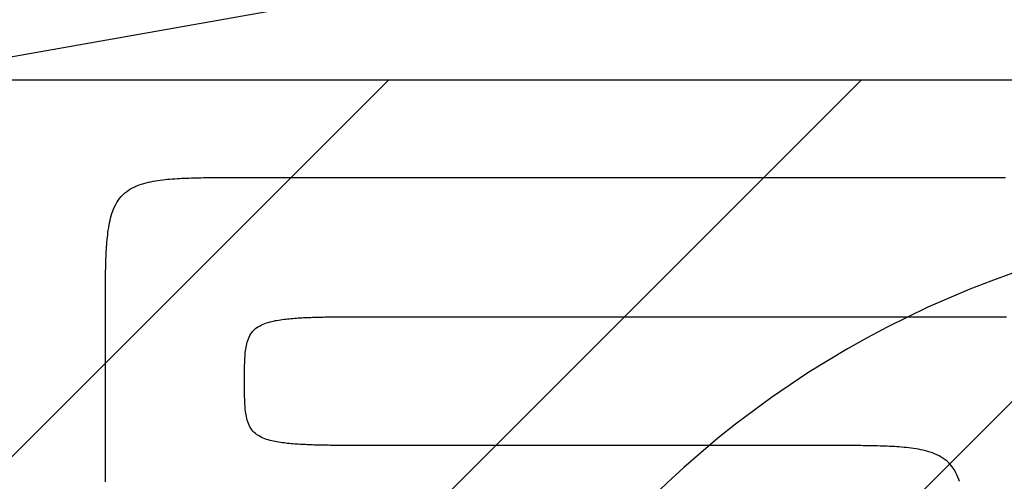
# Model space of a CAD drawing. Extents: x 997 to 109698, y 921 to 94021.
# Tile 162 of 256: x 14053 to 14761, y 19367 to 19699. Entities that reach past the tile are written whole.
import ezdxf

# ---------------------------------------------------------------- set-up
doc = ezdxf.new("R2010")
doc.units = 0
doc.header["$MEASUREMENT"] = 0
for name, color, linetype in [('12', 7, 'CONTINUOUS'), ('28', 7, 'CONTINUOUS'), ('40', 7, 'CONTINUOUS'), ('42', 7, 'CONTINUOUS')]:
    doc.layers.add(name, color=color, linetype=linetype)

msp = doc.modelspace()

# ---------------------------------------------------------------- linework, layer by layer
at = {"layer": '12', "color": 6}
for points in [[(14114.92386, 19485.778341), (14114.9238, 19487.509489), (14114.923745, 19489.240639), (14114.923888, 19490.971788), (14114.924417, 19492.702939), (14114.925524, 19494.434088), (14114.9274, 19496.165236), (14114.930234, 19497.896382), (14114.934219, 19499.627526), (14114.939544, 19501.358667), (14114.946399, 19503.089804), (14114.954976, 19504.820937), (14114.965466, 19506.552065), (14114.978058, 19508.283188), (14114.992943, 19510.014304), (14115.010328, 19511.745413), (14115.030617, 19513.476501), (14115.054357, 19515.207547), (14115.082098, 19516.938528), (14115.114386, 19518.669424), (14115.151772, 19520.400213), (14115.194805, 19522.130873), (14115.244033, 19523.861382), (14115.300005, 19525.591719), (14115.36327, 19527.321861), (14115.434377, 19529.051788), (14115.513875, 19530.781478), (14115.602424, 19532.510884), (14115.701348, 19534.239809), (14115.812214, 19535.968003), (14115.93659, 19537.695214), (14116.076043, 19539.421191), (14116.232141, 19541.145683), (14116.406451, 19542.868438), (14116.600543, 19544.589205), (14116.815982, 19546.307733), (14117.05437, 19548.023756), (14117.318472, 19549.73644), (14117.612502, 19551.444253), (14117.94077, 19553.145615), (14118.307583, 19554.838947), (14118.717247, 19556.522672), (14119.174072, 19558.195209), (14119.682364, 19559.854981), (14120.246636, 19561.499671), (14120.872487, 19563.123064), (14121.565876, 19564.71766), (14122.33276, 19566.275955), (14123.179097, 19567.790449), (14124.110844, 19569.253641), (14125.132985, 19570.658171), (14126.243137, 19571.997768), (14127.435544, 19573.266657), (14128.704433, 19574.459064), (14130.04403, 19575.569216), (14131.448561, 19576.591358), (14132.911752, 19577.523105), (14134.426246, 19578.369441), (14135.984542, 19579.136325), (14137.579137, 19579.829714), (14139.20253, 19580.455566), (14140.847221, 19581.019838), (14142.506992, 19581.528129), (14144.17953, 19581.984954), (14145.863254, 19582.394619), (14147.556587, 19582.761431), (14149.257949, 19583.089699), (14150.965762, 19583.38373), (14152.678446, 19583.647831), (14154.394468, 19583.886219), (14156.112996, 19584.101659), (14157.833764, 19584.29575), (14159.556519, 19584.470061), (14161.281011, 19584.626159), (14163.006987, 19584.765612), (14164.734199, 19584.889988), (14166.462392, 19585.000853), (14168.191318, 19585.099777), (14169.920723, 19585.188327), (14171.650413, 19585.267825), (14173.38034, 19585.338931), (14175.110483, 19585.402197), (14176.84082, 19585.458169), (14178.571329, 19585.507397), (14180.301988, 19585.550429), (14182.032777, 19585.587815), (14183.763673, 19585.620104), (14185.494655, 19585.647844), (14187.2257, 19585.671584), (14188.956788, 19585.691874), (14190.687897, 19585.709258), (14192.419014, 19585.724144), (14194.150136, 19585.736736), (14195.881264, 19585.747225), (14197.612397, 19585.755802), (14199.343534, 19585.762658), (14201.074675, 19585.767983), (14202.805819, 19585.771967), (14204.536965, 19585.774802), (14206.268114, 19585.776678), (14207.999263, 19585.777785), (14209.730413, 19585.778314), (14211.461563, 19585.778456), (14213.192712, 19585.778402), (14214.923861, 19585.778341)], [(14214.923861, 19585.778341), (14220.99963, 19585.778341), (14227.075399, 19585.778341), (14233.151168, 19585.778341), (14239.226937, 19585.778341), (14245.302707, 19585.778341), (14251.378476, 19585.778341), (14257.454245, 19585.778341), (14263.530014, 19585.778341), (14269.605784, 19585.778341), (14275.681553, 19585.778341), (14281.757322, 19585.778341), (14287.833091, 19585.778341), (14293.908861, 19585.778341), (14299.98463, 19585.778341), (14306.060399, 19585.778341), (14312.136168, 19585.778341), (14318.211937, 19585.778341), (14324.287707, 19585.778341), (14330.363476, 19585.778341), (14336.439245, 19585.778341), (14342.515014, 19585.778341), (14348.590784, 19585.778341), (14354.666553, 19585.778341), (14360.742322, 19585.778341), (14366.818091, 19585.778341), (14372.893861, 19585.778341), (14378.96963, 19585.778341), (14385.045399, 19585.778341), (14391.121168, 19585.778341), (14397.196938, 19585.778341), (14403.272707, 19585.778341), (14409.348476, 19585.778341), (14415.424245, 19585.778341), (14421.500014, 19585.778341), (14427.575784, 19585.778341), (14433.651553, 19585.778341), (14439.727322, 19585.778341), (14445.803091, 19585.778341), (14451.87886, 19585.778341), (14457.95463, 19585.778341), (14464.030399, 19585.778341), (14470.106168, 19585.778341), (14476.181937, 19585.778341), (14482.257707, 19585.778341), (14488.333476, 19585.778341), (14494.409245, 19585.778341), (14500.485014, 19585.778341), (14506.560784, 19585.778341), (14512.636553, 19585.778341), (14518.712322, 19585.778341), (14524.788091, 19585.778341), (14530.86386, 19585.778341), (14536.93963, 19585.778341), (14543.015399, 19585.778341), (14549.091168, 19585.778341), (14555.166938, 19585.778341), (14561.242707, 19585.778341), (14567.318476, 19585.778341), (14573.394245, 19585.778341), (14579.470014, 19585.778341), (14585.545784, 19585.778341), (14591.621553, 19585.778341), (14597.697322, 19585.778341), (14603.773091, 19585.778341), (14609.84886, 19585.778341), (14615.92463, 19585.778341), (14622.000399, 19585.778341), (14628.076168, 19585.778341), (14634.151938, 19585.778341), (14640.227707, 19585.778341), (14646.303476, 19585.778341), (14652.379245, 19585.778341), (14658.455014, 19585.778341), (14664.530784, 19585.778341), (14670.606553, 19585.778341), (14676.682322, 19585.778342), (14682.758091, 19585.778341), (14688.833861, 19585.778341), (14694.90963, 19585.778341), (14700.985399, 19585.778341), (14707.061168, 19585.778341), (14713.136937, 19585.778341), (14719.212707, 19585.778341), (14725.288476, 19585.778341), (14731.364245, 19585.778341), (14737.440014, 19585.778341), (14743.515784, 19585.778341), (14749.591553, 19585.778341), (14755.667322, 19585.778341), (14761.743091, 19585.778341)], [(14114.92386, 19393.178341), (14114.92386, 19394.068726), (14114.92386, 19394.95911), (14114.92386, 19395.849495), (14114.92386, 19396.739879), (14114.92386, 19397.630264), (14114.92386, 19398.520648), (14114.92386, 19399.411033), (14114.92386, 19400.301418), (14114.92386, 19401.191802), (14114.92386, 19402.082187), (14114.92386, 19402.972571), (14114.92386, 19403.862956), (14114.92386, 19404.753341), (14114.92386, 19405.643725), (14114.92386, 19406.53411), (14114.92386, 19407.424495), (14114.92386, 19408.314879), (14114.92386, 19409.205264), (14114.92386, 19410.095649), (14114.92386, 19410.986033), (14114.92386, 19411.876418), (14114.92386, 19412.766803), (14114.92386, 19413.657187), (14114.92386, 19414.547572), (14114.92386, 19415.437956), (14114.92386, 19416.328341), (14114.92386, 19417.218726), (14114.92386, 19418.10911), (14114.923861, 19418.999495), (14114.92386, 19419.88988), (14114.92386, 19420.780264), (14114.92386, 19421.670649), (14114.923861, 19422.561033), (14114.92386, 19423.451418), (14114.92386, 19424.341802), (14114.92386, 19425.232187), (14114.923861, 19426.122572), (14114.92386, 19427.012956), (14114.923861, 19427.903341), (14114.923861, 19428.793726), (14114.92386, 19429.68411), (14114.92386, 19430.574495), (14114.92386, 19431.464879), (14114.92386, 19432.355264), (14114.92386, 19433.245649), (14114.923861, 19434.136033), (14114.92386, 19435.026418), (14114.923861, 19435.916802), (14114.92386, 19436.807187), (14114.92386, 19437.697572), (14114.92386, 19438.587956), (14114.92386, 19439.478341), (14114.92386, 19440.368725), (14114.92386, 19441.25911), (14114.923861, 19442.149495), (14114.92386, 19443.039879), (14114.92386, 19443.930264), (14114.92386, 19444.820649), (14114.92386, 19445.711034), (14114.923861, 19446.601418), (14114.923861, 19447.491803), (14114.923861, 19448.382187), (14114.92386, 19449.272572), (14114.923861, 19450.162956), (14114.92386, 19451.053341), (14114.923861, 19451.943725), (14114.923861, 19452.83411), (14114.923861, 19453.724495), (14114.92386, 19454.614879), (14114.92386, 19455.505264), (14114.923861, 19456.395649), (14114.92386, 19457.286033), (14114.923861, 19458.176418), (14114.92386, 19459.066802), (14114.92386, 19459.957187), (14114.92386, 19460.847572), (14114.92386, 19461.737956), (14114.92386, 19462.628341), (14114.923861, 19463.518726), (14114.92386, 19464.40911), (14114.92386, 19465.299495), (14114.92386, 19466.189879), (14114.923861, 19467.080264), (14114.92386, 19467.970649), (14114.923861, 19468.861034), (14114.92386, 19469.751418), (14114.92386, 19470.641802), (14114.92386, 19471.532187), (14114.92386, 19472.422572), (14114.92386, 19473.312957), (14114.92386, 19474.203341), (14114.923861, 19475.093726), (14114.92386, 19475.98411), (14114.92386, 19476.874495), (14114.92386, 19477.76488), (14114.92386, 19478.655264), (14114.92386, 19479.545649), (14114.92386, 19480.436033), (14114.92386, 19481.326418), (14114.92386, 19482.216802), (14114.92386, 19483.107187), (14114.923861, 19483.997572), (14114.923861, 19484.887957), (14114.92386, 19485.778341)], [(14115.010328, 19367.211269), (14114.992943, 19368.942378), (14114.978058, 19370.673494), (14114.965466, 19372.404616), (14114.954976, 19374.135745), (14114.946399, 19375.866878), (14114.939544, 19377.598015), (14114.934219, 19379.329155), (14114.930235, 19381.060299), (14114.9274, 19382.791446), (14114.925524, 19384.522594), (14114.924417, 19386.253743), (14114.923887, 19387.984893), (14114.923745, 19389.716043), (14114.9238, 19391.447193), (14114.92386, 19393.178341)]]:
    msp.add_lwpolyline(points, dxfattribs=at)
at = {"layer": '12', "color": 5}
for points in [[(14214.923861, 19439.478341), (14214.923736, 19440.758393), (14214.923889, 19442.038439), (14214.92511, 19443.318479), (14214.92819, 19444.598514), (14214.933918, 19445.878541), (14214.943085, 19447.158563), (14214.956481, 19448.438579), (14214.974897, 19449.718589), (14214.999123, 19450.998592), (14215.030181, 19452.278553), (14215.070009, 19453.558297), (14215.12077, 19454.837612), (14215.184625, 19456.116289), (14215.26374, 19457.394115), (14215.360275, 19458.670882), (14215.476394, 19459.946378), (14215.614414, 19461.220319), (14215.778717, 19462.491452), (14215.975157, 19463.757828), (14216.20962, 19465.017484), (14216.487993, 19466.268458), (14216.816162, 19467.508787), (14217.200001, 19468.736221), (14217.645211, 19469.944651), (14218.157375, 19471.125203), (14218.74207, 19472.268942), (14219.404874, 19473.366935), (14220.150983, 19474.41041), (14220.978446, 19475.393651), (14221.878998, 19476.313635), (14222.844154, 19477.167438), (14223.865431, 19477.952132), (14224.934428, 19478.665075), (14226.0441, 19479.30836), (14227.188529, 19479.887975), (14228.361827, 19480.410026), (14229.558104, 19480.880621), (14230.771475, 19481.305864), (14231.996318, 19481.691686), (14233.22989, 19482.042118), (14234.471198, 19482.360035), (14235.719274, 19482.648296), (14236.973149, 19482.909761), (14238.231857, 19483.147287), (14239.494429, 19483.363734), (14240.759896, 19483.561961), (14242.027447, 19483.744454), (14243.296797, 19483.912423), (14244.567775, 19484.066807), (14245.840212, 19484.208544), (14247.113936, 19484.338571), (14248.388776, 19484.457826), (14249.664563, 19484.567248), (14250.941126, 19484.667775), (14252.218294, 19484.760343), (14253.495896, 19484.845892), (14254.773794, 19484.925226), (14256.051951, 19484.99873), (14257.330346, 19485.06671), (14258.608961, 19485.12947), (14259.887778, 19485.187315), (14261.166777, 19485.240549), (14262.445941, 19485.289477), (14263.725249, 19485.334403), (14265.004685, 19485.375633), (14266.284227, 19485.41347), (14267.563859, 19485.448219), (14268.84356, 19485.480185), (14270.123314, 19485.509671), (14271.403106, 19485.536906), (14272.682934, 19485.562001), (14273.962795, 19485.585059), (14275.242686, 19485.606183), (14276.522605, 19485.625473), (14277.80255, 19485.643034), (14279.082517, 19485.658967), (14280.362505, 19485.673375), (14281.642511, 19485.686359), (14282.922532, 19485.698022), (14284.202566, 19485.708467), (14285.48261, 19485.717795), (14286.762662, 19485.72611), (14288.042719, 19485.733513), (14289.322779, 19485.740106), (14290.602839, 19485.745992), (14291.882897, 19485.751243), (14293.162955, 19485.755896), (14294.443011, 19485.759988), (14295.723066, 19485.763554), (14297.003121, 19485.766631), (14298.283175, 19485.769253), (14299.563228, 19485.771457), (14300.843281, 19485.773279), (14302.123333, 19485.774755), (14303.403385, 19485.77592), (14304.683437, 19485.77681), (14305.963489, 19485.777462), (14307.243541, 19485.77791), (14308.523593, 19485.778191), (14309.803646, 19485.778341), (14311.083698, 19485.778395), (14312.363752, 19485.778389), (14313.643806, 19485.778359), (14314.92386, 19485.778341)], [(14314.92386, 19485.778341), (14319.076553, 19485.778341), (14323.229245, 19485.778341), (14327.381937, 19485.778341), (14331.53463, 19485.778341), (14335.687322, 19485.778341), (14339.840014, 19485.778341), (14343.992707, 19485.778341), (14348.145399, 19485.778341), (14352.298091, 19485.778341), (14356.450783, 19485.778341), (14360.603476, 19485.778341), (14364.756168, 19485.778341), (14368.908861, 19485.778341), (14373.061553, 19485.778341), (14377.214245, 19485.778341), (14381.366937, 19485.778341), (14385.51963, 19485.778341), (14389.672322, 19485.778341), (14393.825014, 19485.778341), (14397.977707, 19485.778341), (14402.130399, 19485.778341), (14406.283091, 19485.778341), (14410.435784, 19485.778341), (14414.588476, 19485.778341), (14418.741168, 19485.778341), (14422.893861, 19485.778341), (14427.046553, 19485.778341), (14431.199245, 19485.778341), (14435.351937, 19485.778341), (14439.50463, 19485.778341), (14443.657322, 19485.778341), (14447.810015, 19485.778341), (14451.962707, 19485.778341), (14456.115399, 19485.778341), (14460.268091, 19485.778341), (14464.420784, 19485.778341), (14468.573476, 19485.778341), (14472.726168, 19485.778341), (14476.87886, 19485.778341), (14481.031553, 19485.778341), (14485.184245, 19485.778341), (14489.336937, 19485.778341), (14493.48963, 19485.778341), (14497.642322, 19485.778341), (14501.795014, 19485.778341), (14505.947707, 19485.778341), (14510.100399, 19485.778341), (14514.253091, 19485.778341), (14518.405783, 19485.778341), (14522.558476, 19485.778341), (14526.711168, 19485.778341), (14530.863861, 19485.778341), (14535.016553, 19485.778341), (14539.169245, 19485.778341), (14543.321937, 19485.778341), (14547.47463, 19485.778341), (14551.627322, 19485.778341), (14555.780014, 19485.778341), (14559.932707, 19485.778341), (14564.085399, 19485.778341), (14568.238091, 19485.778341), (14572.390783, 19485.778341), (14576.543476, 19485.778341), (14580.696168, 19485.778341), (14584.848861, 19485.778341), (14589.001553, 19485.778341), (14593.154245, 19485.778341), (14597.306937, 19485.778341), (14601.45963, 19485.778341), (14605.612322, 19485.778341), (14609.765014, 19485.778341), (14613.917707, 19485.778341), (14618.070399, 19485.778341), (14622.223091, 19485.778341), (14626.375783, 19485.778341), (14630.528476, 19485.778341), (14634.681168, 19485.778341), (14638.83386, 19485.778341), (14642.986553, 19485.778341), (14647.139245, 19485.778341), (14651.291937, 19485.778341), (14655.44463, 19485.778341), (14659.597322, 19485.778341), (14663.750014, 19485.778341), (14667.902706, 19485.778341), (14672.055399, 19485.778341), (14676.208091, 19485.778341), (14680.360784, 19485.778341), (14684.513476, 19485.778341), (14688.666168, 19485.778341), (14692.818861, 19485.778341), (14696.971553, 19485.778341), (14701.124245, 19485.778341), (14705.276938, 19485.778341), (14709.42963, 19485.778341), (14713.582322, 19485.778341), (14717.735014, 19485.778341), (14721.887707, 19485.778341), (14726.040399, 19485.778341), (14730.193091, 19485.778341), (14734.345784, 19485.778341), (14738.498476, 19485.778341), (14742.651168, 19485.778341), (14746.803861, 19485.778341)], [(14746.803861, 19485.778341), (14748.535009, 19485.778402), (14750.266158, 19485.778456), (14751.997308, 19485.778314), (14753.728458, 19485.777785), (14755.459608, 19485.776677), (14757.190756, 19485.774801), (14758.921902, 19485.771967), (14760.653046, 19485.767983), (14762.384187, 19485.762658)], [(14314.92386, 19393.178341), (14313.643806, 19393.178323), (14312.363752, 19393.178293), (14311.083698, 19393.178287), (14309.803645, 19393.178341), (14308.523593, 19393.178491), (14307.243541, 19393.178772), (14305.963489, 19393.17922), (14304.683437, 19393.179871), (14303.403385, 19393.180762), (14302.123333, 19393.181927), (14300.843281, 19393.183402), (14299.563228, 19393.185225), (14298.283175, 19393.187429), (14297.003121, 19393.190052), (14295.723066, 19393.193128), (14294.443011, 19393.196694), (14293.162955, 19393.200786), (14291.882897, 19393.205439), (14290.602839, 19393.21069), (14289.322779, 19393.216576), (14288.042719, 19393.223169), (14286.762662, 19393.230572), (14285.48261, 19393.238887), (14284.202566, 19393.248215), (14282.922533, 19393.25866), (14281.642511, 19393.270323), (14280.362505, 19393.283307), (14279.082518, 19393.297715), (14277.80255, 19393.313648), (14276.522605, 19393.331209), (14275.242686, 19393.3505), (14273.962795, 19393.371623), (14272.682934, 19393.394681), (14271.403106, 19393.419776), (14270.123314, 19393.447011), (14268.843561, 19393.476497), (14267.563859, 19393.508463), (14266.284227, 19393.543213), (14265.004684, 19393.58105), (14263.725249, 19393.622279), (14262.445941, 19393.667205), (14261.166777, 19393.716134), (14259.887778, 19393.769368), (14258.608961, 19393.827212), (14257.330346, 19393.889972), (14256.051951, 19393.957952), (14254.773794, 19394.031457), (14253.495896, 19394.11079), (14252.218294, 19394.196339), (14250.941126, 19394.288907), (14249.664563, 19394.389434), (14248.388776, 19394.498856), (14247.113936, 19394.618111), (14245.840212, 19394.748138), (14244.567776, 19394.889875), (14243.296797, 19395.044258), (14242.027447, 19395.212228), (14240.759897, 19395.394721), (14239.494429, 19395.592948), (14238.231857, 19395.809395), (14236.973149, 19396.046921), (14235.719274, 19396.308385), (14234.471198, 19396.596647), (14233.22989, 19396.914564), (14231.996319, 19397.264996), (14230.771475, 19397.650818), (14229.558105, 19398.076061), (14228.361827, 19398.546656), (14227.188529, 19399.068708), (14226.0441, 19399.648322), (14224.934427, 19400.291607), (14223.865431, 19401.00455), (14222.844154, 19401.789244), (14221.878998, 19402.643047), (14220.978446, 19403.563032), (14220.150983, 19404.546271), (14219.404875, 19405.589747), (14218.74207, 19406.687739), (14218.157375, 19407.831479), (14217.645211, 19409.012031), (14217.200001, 19410.220461), (14216.816162, 19411.447895), (14216.487993, 19412.688224), (14216.20962, 19413.939197), (14215.975157, 19415.198854), (14215.778717, 19416.46523), (14215.614414, 19417.736363), (14215.476394, 19419.010305), (14215.360275, 19420.2858), (14215.26374, 19421.562567), (14215.184626, 19422.840393), (14215.12077, 19424.119069), (14215.070009, 19425.398385), (14215.030181, 19426.678128), (14214.999123, 19427.95809), (14214.974897, 19429.238093), (14214.956481, 19430.518103), (14214.943085, 19431.798119), (14214.933918, 19433.078141), (14214.92819, 19434.358169), (14214.92511, 19435.638203), (14214.923889, 19436.918243), (14214.923736, 19438.198289), (14214.923861, 19439.478341)], [(14633.393861, 19393.178341), (14630.331649, 19393.178341), (14627.269438, 19393.178341), (14624.207226, 19393.178341), (14621.145015, 19393.178341), (14618.082803, 19393.178341), (14615.020591, 19393.178341), (14611.95838, 19393.178341), (14608.896168, 19393.178341), (14605.833957, 19393.178341), (14602.771745, 19393.178341), (14599.709534, 19393.178341), (14596.647322, 19393.178341), (14593.585111, 19393.178341), (14590.522899, 19393.178341), (14587.460688, 19393.178341), (14584.398476, 19393.178341), (14581.336265, 19393.178341), (14578.274053, 19393.178341), (14575.211841, 19393.178341), (14572.14963, 19393.178341), (14569.087418, 19393.178341), (14566.025207, 19393.178341), (14562.962995, 19393.178341), (14559.900784, 19393.178341), (14556.838572, 19393.178341), (14553.776361, 19393.178341), (14550.714149, 19393.178341), (14547.651937, 19393.178341), (14544.589726, 19393.178341), (14541.527514, 19393.178341), (14538.465303, 19393.178341), (14535.403091, 19393.178341), (14532.34088, 19393.178341), (14529.278668, 19393.178341), (14526.216457, 19393.178341), (14523.154245, 19393.178341), (14520.092034, 19393.178341), (14517.029822, 19393.178341), (14513.967611, 19393.178341), (14510.905399, 19393.178341), (14507.843187, 19393.178341), (14504.780976, 19393.178341), (14501.718765, 19393.178341), (14498.656553, 19393.178341), (14495.594342, 19393.178341), (14492.53213, 19393.178341), (14489.469918, 19393.178341), (14486.407707, 19393.178341), (14483.345495, 19393.178341), (14480.283284, 19393.178341), (14477.221072, 19393.178341), (14474.158861, 19393.178341), (14471.096649, 19393.178341), (14468.034438, 19393.178341), (14464.972226, 19393.178341), (14461.910014, 19393.178341), (14458.847803, 19393.178341), (14455.785591, 19393.178341), (14452.72338, 19393.178341), (14449.661168, 19393.178341), (14446.598957, 19393.178341), (14443.536745, 19393.178341), (14440.474534, 19393.178341), (14437.412322, 19393.178341), (14434.350111, 19393.178341), (14431.287899, 19393.178341), (14428.225687, 19393.178341), (14425.163476, 19393.178341), (14422.101264, 19393.178341), (14419.039053, 19393.178341), (14415.976841, 19393.178341), (14412.91463, 19393.178341), (14409.852418, 19393.17834), (14406.790207, 19393.178341), (14403.727995, 19393.178341), (14400.665784, 19393.178341), (14397.603572, 19393.178341), (14394.54136, 19393.178341), (14391.479149, 19393.178341), (14388.416938, 19393.178341), (14385.354726, 19393.178341), (14382.292514, 19393.178341), (14379.230303, 19393.178341), (14376.168091, 19393.178341), (14373.10588, 19393.178341), (14370.043668, 19393.178341), (14366.981457, 19393.178341), (14363.919245, 19393.178341), (14360.857034, 19393.178341), (14357.794822, 19393.178341), (14354.732611, 19393.178341), (14351.670399, 19393.178341), (14348.608188, 19393.178341), (14345.545976, 19393.178341), (14342.483764, 19393.178341), (14339.421553, 19393.178341), (14336.359341, 19393.178341), (14333.29713, 19393.178341), (14330.234918, 19393.178341), (14327.172707, 19393.178341), (14324.110495, 19393.178341), (14321.048283, 19393.178341), (14317.986072, 19393.17834), (14314.92386, 19393.178341)], [(14728.635357, 19367.254981), (14728.071086, 19368.899672), (14727.445234, 19370.523065), (14726.751845, 19372.11766), (14725.984961, 19373.675955), (14725.138624, 19375.190449), (14724.206877, 19376.65364), (14723.184736, 19378.058172), (14722.074584, 19379.397769), (14720.882177, 19380.666657), (14719.613288, 19381.859064), (14718.273691, 19382.969216), (14716.86916, 19383.991358), (14715.405969, 19384.923105), (14713.891475, 19385.769441), (14712.333179, 19386.536325), (14710.738584, 19387.229714), (14709.115191, 19387.855566), (14707.4705, 19388.419838), (14705.810729, 19388.928129), (14704.138191, 19389.384954), (14702.454467, 19389.794619), (14700.761134, 19390.161431), (14699.059772, 19390.489699), (14697.35196, 19390.78373), (14695.639275, 19391.047831), (14693.923253, 19391.286219), (14692.204725, 19391.501659), (14690.483958, 19391.69575), (14688.761202, 19391.870061), (14687.03671, 19392.026159), (14685.310734, 19392.165612), (14683.583522, 19392.289987), (14681.855329, 19392.400853), (14680.126403, 19392.499777), (14678.396998, 19392.588326), (14676.667308, 19392.667824), (14674.937381, 19392.738931), (14673.207238, 19392.802197), (14671.476901, 19392.858168), (14669.746392, 19392.907397), (14668.015733, 19392.950429), (14666.284944, 19392.987815), (14664.554048, 19393.020104), (14662.823066, 19393.047844), (14661.092021, 19393.071584), (14659.360933, 19393.091874), (14657.629824, 19393.109258), (14655.898707, 19393.124144), (14654.167585, 19393.136736), (14652.436457, 19393.147225), (14650.705324, 19393.155802), (14648.974187, 19393.162658), (14647.243046, 19393.167982), (14645.511902, 19393.171967), (14643.780756, 19393.174802), (14642.049608, 19393.176677), (14640.318458, 19393.177784), (14638.587308, 19393.178314), (14636.856158, 19393.178456), (14635.125009, 19393.178401), (14633.393861, 19393.178341)]]:
    msp.add_lwpolyline(points, dxfattribs=at)
at = {"layer": '28', "color": 2}
for p, q in [((13497.601607, 18834.979196), (14318.657175, 19656.034763)), ((13758.06843, 18756.034763), (14658.06843, 19656.034763)), ((14097.479685, 18756.034763), (14997.479684, 19656.034763))]:
    msp.add_line(p, q, dxfattribs=at)
at = {"layer": '40', "color": 8, "linetype": 'Continuous'}
msp.add_line((13497.601607, 19656.034763), (14997.601607, 19656.034763), dxfattribs=at)
msp.add_arc((14997.601607, 18856.034763), 700, 90, 176.359268, dxfattribs=at)
at = {"layer": '42', "color": 117}
msp.add_line((12347.636205, 19370.953237), (15447.636205, 19920.953237), dxfattribs=at)

doc.saveas('drawing.dxf')
